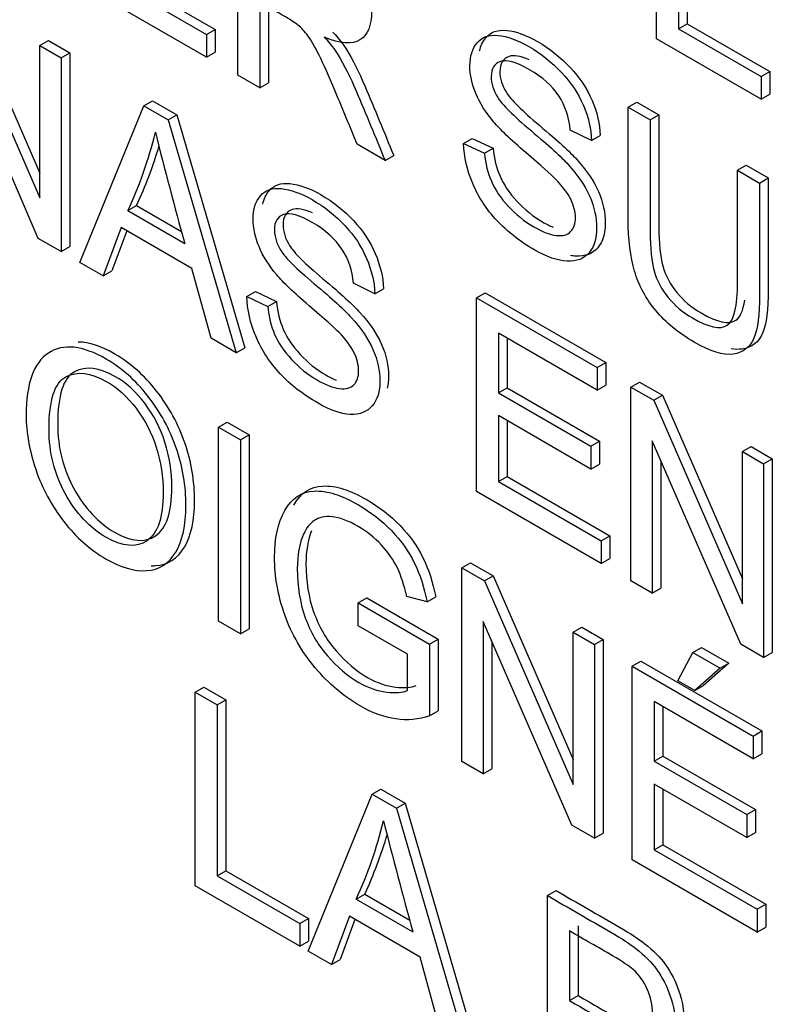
# Model space of a CAD drawing. Header units: inches. Extents: x 1 to 240, y -1 to 159.
# Tile 88 of 103: x 225.29 to 225.597, y 127.102 to 127.503. Entities that reach past the tile are written whole.
import ezdxf

# ---------------------------------------------------------------- set-up
doc = ezdxf.new("R2010")
doc.units = ezdxf.units.IN
doc.header["$MEASUREMENT"] = 0
doc.layers.add('Default', color=7, linetype='Continuous')
doc.layers.add('LAB20180', color=7, linetype='Continuous')

# ---------------------------------------------------------------- blocks, each defined once
blk = doc.blocks.new('SE1')
at = {"layer": 'LAB20180', "color": 7, "linetype": 'Continuous'}
for p, q in [((225.5499747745, 127.4955683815), (225.5499747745, 127.5745892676)), ((225.5625255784, 127.5714255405), (225.5625255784, 127.5016579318)), ((225.5589900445, 127.569384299), (225.5589900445, 127.4996166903)), ((225.3791171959, 127.4807053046), (225.3791171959, 127.5597261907)), ((225.3280602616, 127.5235187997), (225.3699493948, 127.4993340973)), ((225.3245247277, 127.5214775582), (225.3664138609, 127.4972928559)), ((225.2657274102, 127.5157139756), (225.2983895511, 127.4408295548)), ((225.3664138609, 127.4880395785), (225.3155094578, 127.5174292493)), ((225.2621918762, 127.5136727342), (225.2983895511, 127.4306824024)), ((225.3881324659, 127.510515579), (225.3881324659, 127.4755003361)), ((225.3916679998, 127.5076480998), (225.3916679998, 127.4775415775)), ((225.3664138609, 127.4972928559), (225.3699493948, 127.4993340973)), ((225.3699493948, 127.4993340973), (225.3699493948, 127.4900808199)), ((225.5589900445, 127.4996166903), (225.5625255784, 127.5016579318)), ((225.5589900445, 127.4996166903), (225.5926834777, 127.4801637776)), ((225.5625255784, 127.5016579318), (225.5962190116, 127.482205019)), ((225.2977521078, 127.4141737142), (225.2615999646, 127.4971377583)), ((225.2983895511, 127.4927739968), (225.301925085, 127.4948152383)), ((225.301925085, 127.4948152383), (225.3105761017, 127.4898205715)), ((225.3664138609, 127.4972928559), (225.3664138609, 127.4880395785)), ((225.5926834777, 127.4709105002), (225.5499747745, 127.4955683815)), ((225.2983895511, 127.4306824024), (225.2983895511, 127.4927739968)), ((225.2983895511, 127.4927739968), (225.3070405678, 127.48777933)), ((225.3664138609, 127.4880395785), (225.3699493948, 127.4900808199)), ((225.3070405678, 127.48777933), (225.3105761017, 127.4898205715)), ((225.3070405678, 127.48777933), (225.3070405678, 127.4088110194)), ((225.3105761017, 127.4898205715), (225.3105761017, 127.4108522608)), ((225.5926834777, 127.4801637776), (225.5962190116, 127.482205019)), ((225.5962190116, 127.482205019), (225.5962190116, 127.4729517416)), ((225.3881324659, 127.4755003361), (225.3791171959, 127.4807053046)), ((225.5926834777, 127.4801637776), (225.5926834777, 127.4709105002)), ((225.3881324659, 127.4755003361), (225.3916679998, 127.4775415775)), ((225.3408250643, 127.4682738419), (225.3443605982, 127.4703150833)), ((225.3443605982, 127.4703150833), (225.3543320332, 127.4645580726)), ((225.5926834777, 127.4709105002), (225.5962190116, 127.4729517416)), ((225.3147354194, 127.4043683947), (225.3408250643, 127.4682738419)), ((225.3408250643, 127.4682738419), (225.3507964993, 127.4625168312)), ((225.5384780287, 127.467719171), (225.5420135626, 127.4697604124)), ((225.5384780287, 127.467719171), (225.547447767, 127.4625404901)), ((225.5420135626, 127.4697604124), (225.550983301, 127.4645817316)), ((225.3507964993, 127.4625168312), (225.3543320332, 127.4645580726)), ((225.3507964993, 127.4625168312), (225.3785252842, 127.3675392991)), ((225.3543320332, 127.4645580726), (225.3820608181, 127.3695805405)), ((225.547447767, 127.4625404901), (225.550983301, 127.4645817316)), ((225.5234981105, 127.4540758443), (225.5148470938, 127.4583344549)), ((225.4713188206, 127.4528666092), (225.4748543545, 127.4549078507)), ((225.4748543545, 127.4549078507), (225.4833687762, 127.4509384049)), ((225.5234981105, 127.4540758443), (225.5270336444, 127.4561170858)), ((225.4392645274, 127.4459792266), (225.4279271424, 127.4525248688)), ((225.4713188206, 127.4528666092), (225.4798332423, 127.4488971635)), ((225.4798332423, 127.4488971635), (225.4833687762, 127.4509384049)), ((225.4392645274, 127.4459792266), (225.4428000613, 127.448020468)), ((225.5830990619, 127.4419572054), (225.5866345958, 127.4439984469)), ((225.5830990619, 127.4419572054), (225.5921143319, 127.4367522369)), ((225.5866345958, 127.4439984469), (225.5956498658, 127.4387934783)), ((225.5921143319, 127.4367522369), (225.5956498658, 127.4387934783)), ((225.334314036, 127.4255037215), (225.3378495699, 127.427544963)), ((225.3378495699, 127.427544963), (225.3561808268, 127.4169614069)), ((225.334314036, 127.4255037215), (225.3574896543, 127.4121232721)), ((225.331582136, 127.4185637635), (225.3242515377, 127.3988742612)), ((225.3604036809, 127.4019236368), (225.331582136, 127.4185637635)), ((225.3070405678, 127.4088110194), (225.2977521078, 127.4141737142)), ((225.3338666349, 127.4172448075), (225.3277870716, 127.4009155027)), ((225.3070405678, 127.4088110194), (225.3105761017, 127.4108522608)), ((225.3242515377, 127.3988742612), (225.3147354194, 127.4043683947)), ((225.3682351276, 127.3734803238), (225.3604036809, 127.4019236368)), ((225.3242515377, 127.3988742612), (225.3277870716, 127.4009155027)), ((225.4350756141, 127.3916188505), (225.4263790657, 127.3959037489)), ((225.4350756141, 127.3916188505), (225.438611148, 127.393660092)), ((225.3828507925, 127.3904359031), (225.3863863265, 127.3924771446)), ((225.3828507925, 127.3904359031), (225.3913652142, 127.386413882)), ((225.3863863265, 127.3924771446), (225.3949007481, 127.3884551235)), ((225.4765094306, 127.3899364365), (225.4800449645, 127.3919776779)), ((225.4765094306, 127.3109681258), (225.4765094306, 127.3899364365)), ((225.4765094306, 127.3899364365), (225.5258202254, 127.3614668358)), ((225.4800449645, 127.3919776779), (225.5293557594, 127.3635080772)), ((225.3913652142, 127.386413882), (225.3949007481, 127.3884551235)), ((225.5258202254, 127.3522135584), (225.4854791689, 127.3755044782)), ((225.4854791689, 127.3755044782), (225.4854791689, 127.351214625)), ((225.3785252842, 127.3675392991), (225.3682351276, 127.3734803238)), ((225.3785252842, 127.3675392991), (225.3820608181, 127.3695805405)), ((225.4890147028, 127.3734632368), (225.4890147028, 127.3532558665)), ((225.5258202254, 127.3614668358), (225.5293557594, 127.3635080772)), ((225.5293557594, 127.3635080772), (225.5293557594, 127.3542547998)), ((225.5258202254, 127.3614668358), (225.5258202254, 127.3522135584)), ((225.5258202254, 127.3522135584), (225.5293557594, 127.3542547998)), ((225.5396163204, 127.3535016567), (225.5431518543, 127.3555428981)), ((225.5396163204, 127.274533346), (225.5396163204, 127.3535016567)), ((225.5396163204, 127.3535016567), (225.5489047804, 127.3481389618)), ((225.5431518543, 127.3555428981), (225.5524403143, 127.3501802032)), ((225.4854791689, 127.351214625), (225.4890147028, 127.3532558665)), ((225.4854791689, 127.351214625), (225.5232249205, 127.3294221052)), ((225.4890147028, 127.3532558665), (225.5267604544, 127.3314633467)), ((225.5489047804, 127.3481389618), (225.5524403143, 127.3501802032)), ((225.5524403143, 127.3501802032), (225.5850569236, 127.2753297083)), ((225.5489047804, 127.3481389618), (225.5850569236, 127.2651749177)), ((225.5232249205, 127.3201162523), (225.4854791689, 127.3419087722)), ((225.4854791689, 127.3419087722), (225.4854791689, 127.3150427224)), ((225.3713312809, 127.3371533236), (225.3748668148, 127.3391945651)), ((225.3748668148, 127.3391945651), (225.3838365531, 127.3340158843)), ((225.4890147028, 127.3398675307), (225.4890147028, 127.3170839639)), ((225.3713312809, 127.2581324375), (225.3713312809, 127.3371533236)), ((225.3713312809, 127.3371533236), (225.3803010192, 127.3319746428)), ((225.3803010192, 127.3319746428), (225.3838365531, 127.3340158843)), ((225.3838365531, 127.3340158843), (225.3838365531, 127.2549949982)), ((225.3803010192, 127.3319746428), (225.3803010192, 127.2529537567)), ((225.5232249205, 127.3294221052), (225.5267604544, 127.3314633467)), ((225.5232249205, 127.3294221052), (225.5232249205, 127.3201162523)), ((225.5267604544, 127.3314633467), (225.5267604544, 127.3221574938)), ((225.5844650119, 127.2486399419), (225.5483128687, 127.331603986)), ((225.5483128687, 127.331603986), (225.5483128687, 127.2695123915)), ((225.5850569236, 127.3272665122), (225.5885924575, 127.3293077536)), ((225.5850569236, 127.2651749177), (225.5850569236, 127.3272665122)), ((225.5850569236, 127.3272665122), (225.5937534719, 127.3222455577)), ((225.5885924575, 127.3293077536), (225.5972890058, 127.3242867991)), ((225.5232249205, 127.3201162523), (225.5267604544, 127.3221574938)), ((225.5518484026, 127.3234904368), (225.5518484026, 127.2715536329)), ((225.5937534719, 127.3222455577), (225.5972890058, 127.3242867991)), ((225.5937534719, 127.3222455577), (225.5937534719, 127.243277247)), ((225.5972890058, 127.3242867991), (225.5972890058, 127.2453184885)), ((225.4854791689, 127.3150427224), (225.4890147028, 127.3170839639)), ((225.4854791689, 127.3150427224), (225.5274138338, 127.2908317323)), ((225.4890147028, 127.3170839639), (225.5309493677, 127.2928729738)), ((225.5274138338, 127.2815784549), (225.4765094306, 127.3109681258)), ((225.5274138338, 127.2908317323), (225.5309493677, 127.2928729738)), ((225.5274138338, 127.2908317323), (225.5274138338, 127.2815784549)), ((225.5309493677, 127.2928729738), (225.5309493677, 127.2836196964)), ((225.4705903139, 127.2798460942), (225.4741258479, 127.2818873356)), ((225.4741258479, 127.2818873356), (225.4834143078, 127.2765246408)), ((225.5274138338, 127.2815784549), (225.5309493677, 127.2836196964)), ((225.4705903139, 127.2008252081), (225.4705903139, 127.2798460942)), ((225.4705903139, 127.2798460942), (225.4798787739, 127.2744833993)), ((225.4798787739, 127.2744833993), (225.4834143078, 127.2765246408)), ((225.4798787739, 127.2744833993), (225.5160309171, 127.1915193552)), ((225.4834143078, 127.2765246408), (225.5160309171, 127.2016741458)), ((225.5483128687, 127.2695123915), (225.5396163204, 127.274533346)), ((225.5483128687, 127.2695123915), (225.5518484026, 127.2715536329)), ((225.4283369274, 127.2654929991), (225.4318724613, 127.2675342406)), ((225.4283369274, 127.2561871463), (225.4283369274, 127.2654929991)), ((225.4283369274, 127.2654929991), (225.4574316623, 127.2486951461)), ((225.4318724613, 127.2675342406), (225.4609671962, 127.2507363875)), ((225.456384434, 127.2659136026), (225.4480976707, 127.2681217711)), ((225.456384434, 127.2659136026), (225.4599199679, 127.2679548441)), ((225.3803010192, 127.2529537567), (225.3713312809, 127.2581324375)), ((225.5154390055, 127.174931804), (225.4792413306, 127.2579747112)), ((225.4792413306, 127.2579747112), (225.4792413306, 127.1958305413)), ((225.3803010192, 127.2529537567), (225.3838365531, 127.2549949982)), ((225.4484163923, 127.2445942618), (225.4283369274, 127.2561871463)), ((225.5160309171, 127.2536109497), (225.519566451, 127.2556521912)), ((225.5160309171, 127.1915193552), (225.5160309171, 127.2536109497)), ((225.5160309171, 127.2536109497), (225.5247274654, 127.2485899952)), ((225.519566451, 127.2556521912), (225.5282629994, 127.2506312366)), ((225.4574316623, 127.2486951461), (225.4609671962, 127.2507363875)), ((225.4609671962, 127.2507363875), (225.4609671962, 127.221504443)), ((225.4827768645, 127.249863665), (225.4827768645, 127.1978717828)), ((225.5247274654, 127.2485899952), (225.5282629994, 127.2506312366)), ((225.5282629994, 127.2506312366), (225.5282629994, 127.1716103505)), ((225.4574316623, 127.2486951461), (225.4574316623, 127.2194632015)), ((225.5247274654, 127.2485899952), (225.5247274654, 127.1695691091)), ((225.558785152, 127.2337637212), (225.5648863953, 127.2452777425)), ((225.5648863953, 127.2452777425), (225.5684219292, 127.2473189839)), ((225.5648863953, 127.2452777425), (225.5759505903, 127.2388898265)), ((225.5684219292, 127.2473189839), (225.5794861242, 127.240931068)), ((225.5937534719, 127.243277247), (225.5844650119, 127.2486399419)), ((225.5937534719, 127.243277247), (225.5972890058, 127.2453184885)), ((225.4484163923, 127.2298205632), (225.4484163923, 127.2445942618)), ((225.5401171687, 127.2397047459), (225.5436527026, 127.2417459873)), ((225.5436527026, 127.2417459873), (225.5929634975, 127.2132763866)), ((225.5401171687, 127.1606838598), (225.5401171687, 127.2397047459)), ((225.5401171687, 127.2397047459), (225.5894279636, 127.2112351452)), ((225.5759505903, 127.2388898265), (225.5656604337, 127.2297942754)), ((225.5794861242, 127.240931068), (225.5691959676, 127.2318355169)), ((225.5759505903, 127.2388898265), (225.5794861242, 127.240931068)), ((225.5656604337, 127.2297942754), (225.558785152, 127.2337637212)), ((225.3617696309, 127.2291659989), (225.3653051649, 127.2312072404)), ((225.3617696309, 127.1501451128), (225.3617696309, 127.2291659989)), ((225.3617696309, 127.2291659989), (225.3707849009, 127.2239610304)), ((225.3653051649, 127.2312072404), (225.3743204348, 127.2260022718)), ((225.5656604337, 127.2297942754), (225.5691959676, 127.2318355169)), ((225.3707849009, 127.2239610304), (225.3743204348, 127.2260022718)), ((225.3743204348, 127.2260022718), (225.3743204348, 127.1562872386)), ((225.5894279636, 127.2019818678), (225.5491324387, 127.2252464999)), ((225.5491324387, 127.2252464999), (225.5491324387, 127.2009566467)), ((225.3707849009, 127.2239610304), (225.3707849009, 127.1542459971)), ((225.4574316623, 127.2194632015), (225.4609671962, 127.221504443)), ((225.5526679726, 127.2232052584), (225.5526679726, 127.2029978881)), ((225.5894279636, 127.2112351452), (225.5929634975, 127.2132763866)), ((225.5929634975, 127.2132763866), (225.5929634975, 127.2040231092)), ((225.5894279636, 127.2112351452), (225.5894279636, 127.2019818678)), ((225.5491324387, 127.2009566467), (225.5526679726, 127.2029978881)), ((225.5491324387, 127.2009566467), (225.5868781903, 127.1791641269)), ((225.5526679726, 127.2029978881), (225.5904137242, 127.1812053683)), ((225.5894279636, 127.2019818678), (225.5929634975, 127.2040231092)), ((225.4792413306, 127.1958305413), (225.4705903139, 127.2008252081)), ((225.4792413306, 127.1958305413), (225.4827768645, 127.1978717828)), ((225.4339373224, 127.1874999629), (225.4374728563, 127.1895412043)), ((225.4374728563, 127.1895412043), (225.4474442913, 127.1837841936)), ((225.5868781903, 127.169858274), (225.5491324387, 127.1916507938)), ((225.5491324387, 127.1916507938), (225.5491324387, 127.1647847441)), ((225.5526679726, 127.1896095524), (225.5526679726, 127.1668259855)), ((225.4078476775, 127.1235419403), (225.4339373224, 127.1874999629)), ((225.4339373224, 127.1874999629), (225.4439087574, 127.1817429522)), ((225.4439087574, 127.1817429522), (225.4474442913, 127.1837841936)), ((225.4439087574, 127.1817429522), (225.4716375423, 127.0867128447)), ((225.4474442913, 127.1837841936), (225.4751730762, 127.0887540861)), ((225.5868781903, 127.1791641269), (225.5904137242, 127.1812053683)), ((225.5904137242, 127.1812053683), (225.5904137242, 127.1718995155)), ((225.5868781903, 127.1791641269), (225.5868781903, 127.169858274)), ((225.5247274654, 127.1695691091), (225.5154390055, 127.174931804)), ((225.5247274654, 127.1695691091), (225.5282629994, 127.1716103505)), ((225.5868781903, 127.169858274), (225.5904137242, 127.1718995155)), ((225.5491324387, 127.1647847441), (225.5526679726, 127.1668259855)), ((225.5491324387, 127.1647847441), (225.5910671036, 127.140573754)), ((225.5526679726, 127.1668259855), (225.5946026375, 127.1426149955)), ((225.5910671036, 127.1312679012), (225.5401171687, 127.1606838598)), ((225.3707849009, 127.1542459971), (225.3743204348, 127.1562872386)), ((225.3707849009, 127.1542459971), (225.4044783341, 127.1347930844)), ((225.3743204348, 127.1562872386), (225.4080138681, 127.1368343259)), ((225.4044783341, 127.1254872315), (225.3617696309, 127.1501451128)), ((225.4274262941, 127.1447298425), (225.430961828, 127.146771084)), ((225.4274262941, 127.1447298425), (225.4506019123, 127.1313493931)), ((225.430961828, 127.146771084), (225.4492930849, 127.1361875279)), ((225.5055131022, 127.1461756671), (225.5090486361, 127.1482169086)), ((225.5055131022, 127.067154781), (225.5055131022, 127.1461756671)), ((225.5910671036, 127.140573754), (225.5946026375, 127.1426149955)), ((225.5946026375, 127.1426149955), (225.5946026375, 127.1333091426)), ((225.4044783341, 127.1347930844), (225.4080138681, 127.1368343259)), ((225.4080138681, 127.1368343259), (225.4080138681, 127.127528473)), ((225.4246943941, 127.137737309), (225.4173637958, 127.1180478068)), ((225.453515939, 127.1210971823), (225.4246943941, 127.137737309)), ((225.5910671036, 127.140573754), (225.5910671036, 127.1312679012)), ((225.4044783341, 127.1347930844), (225.4044783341, 127.1254872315)), ((225.4269788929, 127.136418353), (225.4208993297, 127.1200890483)), ((225.5180639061, 127.1337586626), (225.5180639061, 127.1053679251)), ((225.5910671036, 127.1312679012), (225.5946026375, 127.1333091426)), ((225.5145283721, 127.1317174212), (225.5145283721, 127.1033266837)), ((225.4044783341, 127.1254872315), (225.4080138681, 127.127528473)), ((225.4173637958, 127.1180478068), (225.4078476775, 127.1235419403)), ((225.4613473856, 127.0926538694), (225.453515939, 127.1210971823)), ((225.4173637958, 127.1180478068), (225.4208993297, 127.1200890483)), ((225.5145283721, 127.1033266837), (225.5180639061, 127.1053679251))]:
    blk.add_line(p, q, dxfattribs=at)
for centre, radius, start, end in [((225.1773486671, 127.4985170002), 0.1731157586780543, 335.0542550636, 346.2660775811), ((227.0380785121, 127.8806697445), 1.744681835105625, 194.0398056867, 195.5784163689), ((225.180884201, 127.5005582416), 0.1731157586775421, 335.0542550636, 343.7272795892), ((225.2737679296, 127.216582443), 0.1696280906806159, 334.9386130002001, 346.3817196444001), ((227.1311907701, 127.5998958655), 1.744681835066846, 194.0398056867, 195.5784163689), ((225.2773034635, 127.2186236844), 0.1696280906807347, 334.9386130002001, 343.7860040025)]:
    blk.add_arc(centre, radius, start, end, dxfattribs=at)
for points, knots in [([(225.3791171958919, 127.5597261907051), (225.3892100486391, 127.5538990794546), (225.3993029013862, 127.5480719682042), (225.4093957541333, 127.5422448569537), (225.4154969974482, 127.5387223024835), (225.4200956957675, 127.535331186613), (225.4264701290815, 127.5288118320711), (225.4289743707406, 127.5248423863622), (225.4327990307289, 127.5154839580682), (225.4337551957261, 127.5109361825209), (225.4337551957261, 127.5009994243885), (225.4321615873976, 127.4971877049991), (225.4258782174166, 127.4931393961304), (225.4210518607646, 127.4934548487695), (225.414449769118, 127.4962676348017)], [0, 0, 0, 0, 0.3184063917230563, 0.3184063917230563, 0.3184063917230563, 0.439907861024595, 0.439907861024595, 0.5614093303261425, 0.5614093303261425, 0.6829107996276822, 0.6829107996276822, 0.8414553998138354, 0.8414553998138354, 1, 1, 1, 1]), ([(225.4279271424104, 127.4525248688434), (225.4249220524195, 127.45974522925), (225.4219169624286, 127.4669655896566), (225.4189118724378, 127.4741859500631), (225.4163057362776, 127.4804477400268), (225.4140855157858, 127.4853319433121), (225.4123553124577, 127.4888544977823), (225.4106648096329, 127.4922962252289), (225.4091225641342, 127.4949795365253), (225.4077566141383, 127.4967671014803), (225.4064437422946, 127.4984852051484), (225.4050702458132, 127.5000004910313), (225.4036587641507, 127.501183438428), (225.4026134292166, 127.5020595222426), (225.400926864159, 127.5031287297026), (225.3986047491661, 127.5044694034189), (225.3951139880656, 127.5064847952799), (225.3916232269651, 127.508500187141), (225.3881324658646, 127.510515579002)], [0, 0, 0, 0, 0.3072720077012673, 0.3072720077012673, 0.3072720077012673, 0.5165651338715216, 0.5165651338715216, 0.5165651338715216, 0.6349848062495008, 0.6349848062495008, 0.6349848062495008, 0.7167597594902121, 0.7167597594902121, 0.7167597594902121, 0.8091769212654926, 0.8091769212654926, 0.8091769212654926, 1, 1, 1, 1]), ([(225.4179853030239, 127.498308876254), (225.4203984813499, 127.4956012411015), (225.4222197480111, 127.4931827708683), (225.4234491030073, 127.4912111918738), (225.4261225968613, 127.4869235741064), (225.4285941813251, 127.4819316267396), (225.4309618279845, 127.4763586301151), (225.4349703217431, 127.4669233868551), (225.4388539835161, 127.457466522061), (225.4428000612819, 127.4480204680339)], [0, 0, 0, 0, 0.1601115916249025, 0.1601115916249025, 0.1601115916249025, 0.4533967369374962, 0.4533967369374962, 0.4533967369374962, 1, 1, 1, 1]), ([(225.4778106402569, 127.4905981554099), (225.4782731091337, 127.4927175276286), (225.4791279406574, 127.4945188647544), (225.4823215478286, 127.4983351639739), (225.4851445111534, 127.4993340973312), (225.4889236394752, 127.4989923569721), (225.4926478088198, 127.498655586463), (225.4968461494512, 127.4970996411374), (225.5064988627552, 127.4915266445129), (225.510960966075, 127.4880040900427), (225.5147856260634, 127.4839032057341), (225.5186487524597, 127.4797610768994), (225.5216153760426, 127.475333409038), (225.5237098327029, 127.4704438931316), (225.5257696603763, 127.4656352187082), (225.5268970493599, 127.4608225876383), (225.5270336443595, 127.4561170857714)], [0.633209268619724, 0.633209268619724, 0.633209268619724, 0.633209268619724, 0.6694229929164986, 0.6694229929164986, 0.7267984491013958, 0.7267984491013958, 0.7267984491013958, 0.7964148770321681, 0.7964148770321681, 0.8729240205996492, 0.8729240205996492, 0.8729240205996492, 0.9371276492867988, 0.9371276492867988, 0.9371276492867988, 1, 1, 1, 1]), ([(225.414449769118, 127.4962676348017), (225.416862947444, 127.4935599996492), (225.4186842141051, 127.491141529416), (225.4199135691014, 127.4891699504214), (225.4225870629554, 127.4848823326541), (225.4250586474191, 127.4798903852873), (225.4274262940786, 127.4743173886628), (225.4314347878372, 127.4648821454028), (225.4353184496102, 127.4554252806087), (225.439264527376, 127.4459792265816)], [0, 0, 0, 0, 0.1601115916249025, 0.1601115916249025, 0.1601115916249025, 0.4533967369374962, 0.4533967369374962, 0.4533967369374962, 1, 1, 1, 1]), ([(225.4798332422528, 127.4488971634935), (225.4802430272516, 127.4446648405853), (225.4811536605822, 127.440826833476), (225.4826562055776, 127.4374357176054), (225.4841653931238, 127.4340296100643), (225.4863898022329, 127.4306534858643), (225.4894859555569, 127.4272886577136), (225.4926202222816, 127.4238824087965), (225.49613357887, 127.4210847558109), (225.5034186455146, 127.4168787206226), (225.506469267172, 127.4156957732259), (225.5117509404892, 127.4150648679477), (225.51370880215, 127.4155643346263), (225.5149836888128, 127.4169312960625), (225.5162521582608, 127.4182913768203), (225.5169415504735, 127.4201121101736), (225.5169415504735, 127.42500162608), (225.5163041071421, 127.427525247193), (225.5137543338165, 127.4326776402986), (225.5117054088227, 127.4353852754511), (225.5088369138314, 127.438303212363), (225.5070041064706, 127.4401676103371), (225.5029633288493, 127.4437973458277), (225.4966799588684, 127.4491600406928), (225.4904396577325, 127.454485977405), (225.4860710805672, 127.4587024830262), (225.4835668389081, 127.461672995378), (225.4802878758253, 127.4655624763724), (225.4778753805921, 127.4693752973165), (225.4746881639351, 127.477103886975), (225.4738685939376, 127.4808367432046), (225.4738685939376, 127.4884601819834), (225.4748702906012, 127.4916147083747), (225.4787860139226, 127.4962939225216), (225.4816089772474, 127.4972928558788), (225.4853881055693, 127.4969511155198), (225.4891122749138, 127.4966143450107), (225.4933106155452, 127.4950583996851), (225.5029633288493, 127.4894854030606), (225.507425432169, 127.4859628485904), (225.5112500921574, 127.4818619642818), (225.5151132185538, 127.4777198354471), (225.5180798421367, 127.4732921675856), (225.520174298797, 127.4684026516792), (225.5222341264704, 127.4635939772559), (225.523361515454, 127.458781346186), (225.5234981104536, 127.4540758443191)], [0, 0, 0, 0, 0.0499844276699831, 0.0499844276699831, 0.0499844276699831, 0.0985706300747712, 0.0985706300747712, 0.0985706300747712, 0.1533805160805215, 0.1533805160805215, 0.2017421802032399, 0.2017421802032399, 0.2501038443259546, 0.2501038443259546, 0.2501038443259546, 0.2869513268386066, 0.2869513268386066, 0.3230148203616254, 0.3230148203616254, 0.3590783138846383, 0.3590783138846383, 0.3590783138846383, 0.4286613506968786, 0.4286613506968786, 0.4286613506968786, 0.5049466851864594, 0.5049466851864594, 0.5049466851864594, 0.5584971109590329, 0.5584971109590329, 0.612047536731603, 0.612047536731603, 0.6694229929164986, 0.6694229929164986, 0.7267984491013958, 0.7267984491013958, 0.7267984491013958, 0.7964148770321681, 0.7964148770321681, 0.8729240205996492, 0.8729240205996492, 0.8729240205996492, 0.9371276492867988, 0.9371276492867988, 0.9371276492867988, 1, 1, 1, 1]), ([(225.5148470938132, 127.4583344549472), (225.5143917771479, 127.4635394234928), (225.5127981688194, 127.4681923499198), (225.5101118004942, 127.4723195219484), (225.5074478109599, 127.476412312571), (225.5034641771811, 127.4799429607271), (225.4927642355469, 127.4861205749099), (225.4888029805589, 127.4872509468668), (225.4862987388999, 127.4863308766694), (225.4838168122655, 127.4854190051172), (225.4825651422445, 127.4833866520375), (225.4825651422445, 127.4772879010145), (225.4834302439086, 127.4744751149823), (225.4852059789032, 127.4716097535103), (225.4869564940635, 127.4687850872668), (225.4914893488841, 127.4643017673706), (225.4988199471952, 127.4581241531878), (225.5061406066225, 127.4519549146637), (225.5112045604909, 127.4473987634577), (225.5139364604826, 127.4443493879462), (225.5178872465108, 127.4399394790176), (225.5208572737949, 127.4355692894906), (225.5227696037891, 127.4312581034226), (225.5247032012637, 127.4268989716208), (225.5255925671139, 127.4226357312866), (225.5255925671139, 127.41422366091), (225.5245908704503, 127.4108062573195), (225.5204019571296, 127.4058641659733), (225.5174423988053, 127.4046812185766), (225.5135266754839, 127.404891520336), (225.5096315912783, 127.4051007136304), (225.5052399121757, 127.4065739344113), (225.4942212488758, 127.4129355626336), (225.4890761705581, 127.4169575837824), (225.4848872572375, 127.42142649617), (225.4806819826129, 127.4259128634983), (225.4774200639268, 127.4309426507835), (225.4750524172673, 127.436515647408), (225.4727055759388, 127.4420396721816), (225.4714554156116, 127.4474776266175), (225.471318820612, 127.4528666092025)], [0, 0, 0, 0, 0.0612687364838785, 0.0612687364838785, 0.0612687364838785, 0.128991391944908, 0.128991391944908, 0.1996585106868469, 0.1996585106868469, 0.1996585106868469, 0.2446011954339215, 0.2446011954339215, 0.2837448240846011, 0.2837448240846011, 0.2837448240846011, 0.363957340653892, 0.363957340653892, 0.363957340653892, 0.4507739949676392, 0.4507739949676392, 0.4507739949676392, 0.5133330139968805, 0.5133330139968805, 0.5133330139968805, 0.5739322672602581, 0.5739322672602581, 0.6345315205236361, 0.6345315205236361, 0.695130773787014, 0.695130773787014, 0.695130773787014, 0.7666292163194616, 0.7666292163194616, 0.8568375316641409, 0.8568375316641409, 0.8568375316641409, 0.928294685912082, 0.928294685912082, 0.928294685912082, 1, 1, 1, 1]), ([(225.4980861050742, 127.4869295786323), (225.4944810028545, 127.4885865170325), (225.4917370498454, 127.489071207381), (225.4898342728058, 127.4883721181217), (225.4873523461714, 127.4874602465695), (225.4861006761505, 127.4854278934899), (225.4861006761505, 127.4793291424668), (225.4869657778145, 127.4765163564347), (225.4887415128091, 127.4736509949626), (225.4904920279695, 127.4708263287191), (225.49502488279, 127.466343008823), (225.5023554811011, 127.4601653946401), (225.5096761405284, 127.453996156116), (225.5147400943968, 127.44944000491), (225.5174719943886, 127.4463906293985), (225.5214227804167, 127.4419807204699), (225.5243928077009, 127.4376105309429), (225.5263051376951, 127.4332993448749), (225.5282387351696, 127.4289402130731), (225.5291281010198, 127.4246769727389), (225.5291281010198, 127.4162649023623), (225.5281264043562, 127.4128474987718), (225.5239374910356, 127.4079054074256), (225.5209779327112, 127.4067224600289), (225.5170622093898, 127.4069327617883), (225.5163787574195, 127.4069694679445), (225.5156800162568, 127.4070450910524), (225.5149660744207, 127.4071600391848)], [0.1459641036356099, 0.1459641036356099, 0.1459641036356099, 0.1459641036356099, 0.1996585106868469, 0.1996585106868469, 0.1996585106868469, 0.2446011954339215, 0.2446011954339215, 0.2837448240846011, 0.2837448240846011, 0.2837448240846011, 0.363957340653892, 0.363957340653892, 0.363957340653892, 0.4507739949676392, 0.4507739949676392, 0.4507739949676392, 0.5133330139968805, 0.5133330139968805, 0.5133330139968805, 0.5739322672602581, 0.5739322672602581, 0.6345315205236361, 0.6345315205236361, 0.695130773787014, 0.695130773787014, 0.695130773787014, 0.7076762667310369, 0.7076762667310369, 0.7076762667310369, 0.7076762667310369]), ([(225.5921143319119, 127.4367522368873), (225.5921143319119, 127.421540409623), (225.5921143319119, 127.4063285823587), (225.5921143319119, 127.3911167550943), (225.5921143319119, 127.3831252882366), (225.5913402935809, 127.3772631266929), (225.589792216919, 127.3735302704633), (225.5882288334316, 127.3697605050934), (225.5854211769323, 127.3675892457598), (225.5813688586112, 127.3669846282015), (225.5773370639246, 127.3663830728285), (225.5720348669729, 127.3680098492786), (225.5590583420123, 127.3755018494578), (225.5538222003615, 127.3797867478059), (225.5497698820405, 127.3847025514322), (225.5457368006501, 127.3895950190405), (225.5428035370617, 127.3949284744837), (225.5393431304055, 127.4066002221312), (225.5384780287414, 127.4136716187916), (225.5384780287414, 127.4220836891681), (225.5384780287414, 127.4372955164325), (225.5384780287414, 127.4525073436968), (225.5384780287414, 127.4677191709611)], [0, 0, 0, 0, 0.2293380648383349, 0.2293380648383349, 0.2293380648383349, 0.3259156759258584, 0.3259156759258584, 0.3259156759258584, 0.4026138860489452, 0.4026138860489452, 0.4026138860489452, 0.4993718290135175, 0.4993718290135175, 0.5927932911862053, 0.5927932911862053, 0.5927932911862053, 0.6817382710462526, 0.6817382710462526, 0.7706832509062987, 0.7706832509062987, 0.7706832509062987, 1, 1, 1, 1]), ([(225.5474477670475, 127.4625404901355), (225.5474477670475, 127.4473461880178), (225.5474477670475, 127.4321518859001), (225.5474477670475, 127.4169575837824), (225.5474477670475, 127.4100702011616), (225.5479941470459, 127.4047075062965), (225.5490869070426, 127.4008694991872), (225.55020128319, 127.3969555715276), (225.5520919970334, 127.3933512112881), (225.5547783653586, 127.3900652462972), (225.5574841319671, 127.3867555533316), (225.5607885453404, 127.3839664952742), (225.5713063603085, 127.3778940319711), (225.5760416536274, 127.3768950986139), (225.5816875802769, 127.3805753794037), (225.5830990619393, 127.3864901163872), (225.5830990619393, 127.3963742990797), (225.5830990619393, 127.4115686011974), (225.5830990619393, 127.4267629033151), (225.5830990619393, 127.4419572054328)], [0, 0, 0, 0, 0.2724306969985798, 0.2724306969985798, 0.2724306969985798, 0.3640899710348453, 0.3640899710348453, 0.3640899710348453, 0.4250158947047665, 0.4250158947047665, 0.4250158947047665, 0.4932347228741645, 0.4932347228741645, 0.6104105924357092, 0.6104105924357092, 0.7275864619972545, 0.7275864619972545, 0.7275864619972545, 1, 1, 1, 1]), ([(225.5509833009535, 127.4645817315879), (225.5509833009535, 127.4493874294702), (225.5509833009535, 127.4341931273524), (225.5509833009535, 127.4189988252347), (225.5509833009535, 127.4121114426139), (225.5515296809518, 127.4067487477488), (225.5526224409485, 127.4029107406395), (225.5537368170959, 127.3989968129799), (225.5556275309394, 127.3953924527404), (225.5583138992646, 127.3921064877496), (225.5610196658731, 127.3887967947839), (225.5643240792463, 127.3860077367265), (225.5748418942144, 127.3799352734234), (225.5795771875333, 127.3789363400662), (225.5841703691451, 127.3819303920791), (225.585385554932, 127.3846865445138), (225.5860457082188, 127.3890190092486)], [0, 0, 0, 0, 0.2724306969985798, 0.2724306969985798, 0.2724306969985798, 0.3640899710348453, 0.3640899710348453, 0.3640899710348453, 0.4250158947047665, 0.4250158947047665, 0.4250158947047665, 0.4932347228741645, 0.4932347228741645, 0.6104105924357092, 0.6104105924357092, 0.6838890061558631, 0.6838890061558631, 0.6838890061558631, 0.6838890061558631]), ([(225.4833687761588, 127.4509384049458), (225.4837785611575, 127.4467060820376), (225.4846891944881, 127.4428680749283), (225.4861917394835, 127.4394769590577), (225.4877009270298, 127.4360708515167), (225.4899253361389, 127.4326947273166), (225.4930214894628, 127.429329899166), (225.4961557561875, 127.4259236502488), (225.4996691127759, 127.4231259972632), (225.5050496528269, 127.4200195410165), (225.5064887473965, 127.4193018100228), (225.5078526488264, 127.4187451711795)], [0, 0, 0, 0, 0.0499844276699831, 0.0499844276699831, 0.0499844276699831, 0.0985706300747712, 0.0985706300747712, 0.0985706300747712, 0.1533805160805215, 0.1533805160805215, 0.1747701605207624, 0.1747701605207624, 0.1747701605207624, 0.1747701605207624]), ([(225.5956498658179, 127.4387934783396), (225.5956498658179, 127.4235816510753), (225.5956498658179, 127.408369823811), (225.5956498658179, 127.3931579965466), (225.5956498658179, 127.3851665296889), (225.5948758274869, 127.3793043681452), (225.5933277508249, 127.3755715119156), (225.5917643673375, 127.3718017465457), (225.5889567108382, 127.3696304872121), (225.5849043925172, 127.3690258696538), (225.5835852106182, 127.3688290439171), (225.5821300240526, 127.3688707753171), (225.5805377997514, 127.3691495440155)], [0, 0, 0, 0, 0.2293380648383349, 0.2293380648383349, 0.2293380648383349, 0.3259156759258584, 0.3259156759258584, 0.3259156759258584, 0.4026138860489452, 0.4026138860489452, 0.4026138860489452, 0.4342725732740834, 0.4342725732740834, 0.4342725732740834, 0.4342725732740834]), ([(225.3913652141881, 127.3864138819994), (225.3917749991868, 127.3821815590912), (225.3927311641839, 127.3783698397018), (225.3941881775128, 127.3750050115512), (225.3956662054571, 127.3715916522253), (225.3979673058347, 127.3681964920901), (225.4041596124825, 127.3614668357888), (225.4076655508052, 127.3586540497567), (225.4149961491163, 127.3544217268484), (225.4180012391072, 127.3532650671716), (225.4232829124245, 127.3526341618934), (225.4252863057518, 127.3531073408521), (225.4265611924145, 127.3544743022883), (225.4278146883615, 127.3558183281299), (225.4284735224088, 127.3576814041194), (225.4284735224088, 127.3625709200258), (225.4278360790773, 127.3650945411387), (225.4252863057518, 127.3702469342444), (225.423237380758, 127.3729545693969), (225.4203688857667, 127.3758725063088), (225.4185360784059, 127.3777369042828), (225.4144953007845, 127.3813666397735), (225.4082574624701, 127.3867030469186), (225.4019765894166, 127.3920762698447), (225.3976030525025, 127.396271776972), (225.3950988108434, 127.3992422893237), (225.3918198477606, 127.4031317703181), (225.3894073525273, 127.4069445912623), (225.3862201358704, 127.4146731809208), (225.3854460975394, 127.4183797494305), (225.3854460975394, 127.4260031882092), (225.3864022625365, 127.4291840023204), (225.3903179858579, 127.4338632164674), (225.3931409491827, 127.4348621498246), (225.3969200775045, 127.4344678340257), (225.4006761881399, 127.4340759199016), (225.4048425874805, 127.4326276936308), (225.4144953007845, 127.4270546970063), (225.4189574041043, 127.4235321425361), (225.4228275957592, 127.4194049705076), (225.4266591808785, 127.4153189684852), (225.4296573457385, 127.4108351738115), (225.4317062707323, 127.405971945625), (225.4337685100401, 127.4010771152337), (225.4348934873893, 127.3963506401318), (225.4350756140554, 127.3916188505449)], [0, 0, 0, 0, 0.0497342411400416, 0.0497342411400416, 0.0497342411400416, 0.1026247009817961, 0.1026247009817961, 0.1555151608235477, 0.1555151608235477, 0.2028054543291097, 0.2028054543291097, 0.2500957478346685, 0.2500957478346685, 0.2500957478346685, 0.2858854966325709, 0.2858854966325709, 0.32245328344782, 0.32245328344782, 0.3590210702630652, 0.3590210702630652, 0.3590210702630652, 0.4283825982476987, 0.4283825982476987, 0.4283825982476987, 0.5049278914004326, 0.5049278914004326, 0.5049278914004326, 0.5584309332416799, 0.5584309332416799, 0.6119339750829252, 0.6119339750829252, 0.6692586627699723, 0.6692586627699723, 0.7265833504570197, 0.7265833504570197, 0.7265833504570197, 0.7963481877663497, 0.7963481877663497, 0.8730204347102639, 0.8730204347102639, 0.8730204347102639, 0.9370833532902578, 0.9370833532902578, 0.9370833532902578, 1, 1, 1, 1]), ([(225.3893670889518, 127.4281157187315), (225.3898144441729, 127.4302573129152), (225.3906534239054, 127.4320804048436), (225.3938535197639, 127.4359044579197), (225.3966764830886, 127.4369033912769), (225.4004556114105, 127.436509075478), (225.4042117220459, 127.4361171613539), (225.4083781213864, 127.4346689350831), (225.4180308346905, 127.4290959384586), (225.4224929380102, 127.4255733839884), (225.4263631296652, 127.4214462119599), (225.4301947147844, 127.4173602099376), (225.4331928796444, 127.4128764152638), (225.4352418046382, 127.4080131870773), (225.437304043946, 127.403118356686), (225.4384290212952, 127.3983918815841), (225.4386111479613, 127.3936600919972)], [0.6328869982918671, 0.6328869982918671, 0.6328869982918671, 0.6328869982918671, 0.6692586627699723, 0.6692586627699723, 0.7265833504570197, 0.7265833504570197, 0.7265833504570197, 0.7963481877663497, 0.7963481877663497, 0.8730204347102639, 0.8730204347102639, 0.8730204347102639, 0.9370833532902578, 0.9370833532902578, 0.9370833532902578, 1, 1, 1, 1]), ([(225.4095811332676, 127.4245291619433), (225.4060108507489, 127.426157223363), (225.4032590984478, 127.4265971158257), (225.401366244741, 127.4259414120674), (225.3988897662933, 127.4250835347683), (225.3976326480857, 127.4229971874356), (225.3976326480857, 127.4168984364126), (225.3985432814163, 127.4140593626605), (225.4002734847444, 127.4112202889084), (225.4020283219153, 127.4083407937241), (225.4065568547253, 127.4038597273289), (225.4138874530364, 127.3977346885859), (225.4212277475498, 127.3916015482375), (225.4262720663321, 127.3869567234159), (225.4290039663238, 127.3839599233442), (225.4330175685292, 127.3795571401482), (225.4359247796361, 127.3751798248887), (225.4378371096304, 127.3708686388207), (225.4397707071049, 127.3665095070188), (225.4407056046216, 127.3622199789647), (225.4407056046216, 127.356183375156), (225.4405121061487, 127.3545228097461), (225.4401251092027, 127.353028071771)], [0.1471887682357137, 0.1471887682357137, 0.1471887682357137, 0.1471887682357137, 0.1994169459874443, 0.1994169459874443, 0.1994169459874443, 0.2443434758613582, 0.2443434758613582, 0.2834730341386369, 0.2834730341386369, 0.2834730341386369, 0.3637268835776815, 0.3637268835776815, 0.3637268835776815, 0.4505303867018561, 0.4505303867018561, 0.4505303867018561, 0.5131299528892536, 0.5131299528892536, 0.5131299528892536, 0.5711401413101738, 0.5711401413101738, 0.5963875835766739, 0.5963875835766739, 0.5963875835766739, 0.5963875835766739]), ([(225.4263790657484, 127.395903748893), (225.4259237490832, 127.4011087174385), (225.4243301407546, 127.4057616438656), (225.4216437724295, 127.4098362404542), (225.4189848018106, 127.413869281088), (225.4149961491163, 127.417459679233), (225.4097600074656, 127.4205353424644), (225.4043425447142, 127.4237175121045), (225.4003349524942, 127.4247676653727), (225.3978307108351, 127.4239001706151), (225.3953542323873, 127.423042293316), (225.3940971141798, 127.4209559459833), (225.3940971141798, 127.4148571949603), (225.3950077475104, 127.4120181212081), (225.3967379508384, 127.409179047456), (225.3984927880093, 127.4062995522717), (225.4030213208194, 127.4018184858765), (225.4103519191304, 127.3956934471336), (225.4176922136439, 127.3895603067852), (225.4227365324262, 127.3849154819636), (225.4254684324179, 127.3819186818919), (225.4294820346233, 127.3775158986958), (225.4323892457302, 127.3731385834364), (225.4343015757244, 127.3688273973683), (225.4362351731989, 127.3644682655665), (225.4371700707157, 127.3601787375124), (225.4371700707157, 127.351714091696), (225.4361228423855, 127.3483755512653), (225.4340283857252, 127.3459045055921), (225.4319267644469, 127.3434250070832), (225.4289743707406, 127.3422505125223), (225.4250586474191, 127.3424082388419), (225.4211977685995, 127.3425637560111), (225.4168174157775, 127.3441169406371), (225.4057532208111, 127.3505048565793), (225.4006081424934, 127.3544743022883), (225.3964192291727, 127.3589957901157), (225.3922469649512, 127.3634993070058), (225.3889975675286, 127.3684856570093), (225.3865843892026, 127.3740849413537), (225.3842060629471, 127.3796033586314), (225.3829873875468, 127.3850469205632), (225.3828507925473, 127.3904359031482)], [0, 0, 0, 0, 0.0610679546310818, 0.0610679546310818, 0.0610679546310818, 0.1303191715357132, 0.1303191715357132, 0.1303191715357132, 0.1994169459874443, 0.1994169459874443, 0.1994169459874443, 0.2443434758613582, 0.2443434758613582, 0.2834730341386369, 0.2834730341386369, 0.2834730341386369, 0.3637268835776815, 0.3637268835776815, 0.3637268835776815, 0.4505303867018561, 0.4505303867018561, 0.4505303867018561, 0.5131299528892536, 0.5131299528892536, 0.5131299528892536, 0.5711401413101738, 0.5711401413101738, 0.6298754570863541, 0.6298754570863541, 0.6298754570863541, 0.6951935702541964, 0.6951935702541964, 0.6951935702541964, 0.7663915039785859, 0.7663915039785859, 0.8568860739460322, 0.8568860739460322, 0.8568860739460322, 0.9282740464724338, 0.9282740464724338, 0.9282740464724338, 1, 1, 1, 1]), ([(225.394900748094, 127.3884551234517), (225.3953105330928, 127.3842228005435), (225.3962666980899, 127.3804110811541), (225.3977237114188, 127.3770462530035), (225.399201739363, 127.3736328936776), (225.4015028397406, 127.3702377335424), (225.4076951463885, 127.3635080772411), (225.4112010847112, 127.360695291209), (225.4165994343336, 127.3575785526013), (225.4180387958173, 127.3568603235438), (225.41939720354, 127.3563061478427)], [0, 0, 0, 0, 0.0497342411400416, 0.0497342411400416, 0.0497342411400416, 0.1026247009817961, 0.1026247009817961, 0.1555151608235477, 0.1555151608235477, 0.1763991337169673, 0.1763991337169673, 0.1763991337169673, 0.1763991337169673]), ([(225.292789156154, 127.3419639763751), (225.292789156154, 127.3550026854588), (225.2958397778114, 127.3634936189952), (225.3018954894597, 127.3674104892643), (225.3079726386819, 127.3713412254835), (225.3158281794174, 127.3705124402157), (225.3317187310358, 127.3613380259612), (225.3374101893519, 127.3563170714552), (225.3424642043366, 127.3498765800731), (225.3474980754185, 127.3434617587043), (225.3513884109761, 127.3364172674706), (225.3540292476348, 127.3286886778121), (225.3566881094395, 127.3209073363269), (225.3579905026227, 127.3131000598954), (225.3579905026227, 127.2972222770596), (225.3565790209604, 127.2908869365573), (225.3510241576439, 127.2814759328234), (225.3470629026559, 127.2789785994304), (225.3419633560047, 127.2786631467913), (225.3368289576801, 127.278345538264), (225.3313089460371, 127.2799775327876), (225.3189698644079, 127.2871015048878), (225.3132328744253, 127.2921487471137), (225.3081788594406, 127.2986943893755), (225.3031452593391, 127.305213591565), (225.2993001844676, 127.3122851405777), (225.2941095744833, 127.3276897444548), (225.292789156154, 127.3350240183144), (225.292789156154, 127.3419639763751)], [0, 0, 0, 0, 0.133288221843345, 0.133288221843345, 0.133288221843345, 0.2565216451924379, 0.2565216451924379, 0.337119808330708, 0.337119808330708, 0.337119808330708, 0.417249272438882, 0.417249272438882, 0.417249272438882, 0.5022216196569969, 0.5022216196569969, 0.588326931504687, 0.588326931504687, 0.6744322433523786, 0.6744322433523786, 0.6744322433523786, 0.7528801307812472, 0.7528801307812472, 0.8379659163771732, 0.8379659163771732, 0.8379659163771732, 0.9189829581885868, 0.9189829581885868, 1, 1, 1, 1]), ([(225.3437976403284, 127.2806699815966), (225.3443693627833, 127.2806581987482), (225.3449364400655, 127.2806695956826), (225.3454988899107, 127.2807043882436), (225.3505984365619, 127.2810198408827), (225.3545596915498, 127.2835171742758), (225.3601145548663, 127.2929281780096), (225.3615260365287, 127.2992635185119), (225.3615260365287, 127.3151413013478), (225.3602236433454, 127.3229485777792), (225.3575647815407, 127.3307299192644), (225.354923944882, 127.3384585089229), (225.3510336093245, 127.3455030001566), (225.3459997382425, 127.3519178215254), (225.3409457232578, 127.3583583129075), (225.3352542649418, 127.3633792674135), (225.323418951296, 127.3702123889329), (225.3184519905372, 127.3718421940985), (225.3140751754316, 127.3718883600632)], [0.3169741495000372, 0.3169741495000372, 0.3169741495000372, 0.3169741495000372, 0.3255677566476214, 0.3255677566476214, 0.3255677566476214, 0.411673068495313, 0.411673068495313, 0.4977783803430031, 0.4977783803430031, 0.5827507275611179, 0.5827507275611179, 0.5827507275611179, 0.6628801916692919, 0.6628801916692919, 0.6628801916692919, 0.7434783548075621, 0.7434783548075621, 0.8146943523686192, 0.8146943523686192, 0.8146943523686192, 0.8146943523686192]), ([(225.3056586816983, 127.338405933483), (225.3056586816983, 127.3502354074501), (225.3079580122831, 127.3573451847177), (225.3125339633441, 127.3597778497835), (225.3171326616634, 127.3622226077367), (225.3226419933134, 127.3615654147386), (225.3335240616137, 127.355282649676), (225.3375971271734, 127.3516537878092), (225.3411733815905, 127.3469231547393), (225.3447703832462, 127.3421650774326), (225.3475478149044, 127.3368812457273), (225.3512814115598, 127.3251569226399), (225.3522375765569, 127.3190318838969), (225.3522375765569, 127.302470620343), (225.350006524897, 127.2959249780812), (225.3412644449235, 127.2899313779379), (225.3356640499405, 127.2904308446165), (225.3222322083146, 127.2981857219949), (225.3167000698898, 127.3041383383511), (225.3122607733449, 127.3121445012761), (225.3078442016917, 127.3201096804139), (225.3056586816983, 127.3288897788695), (225.3056586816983, 127.338405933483)], [0, 0, 0, 0, 0.1450848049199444, 0.1450848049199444, 0.1450848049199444, 0.2567434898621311, 0.2567434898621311, 0.33570213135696, 0.33570213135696, 0.33570213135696, 0.4153889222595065, 0.4153889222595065, 0.4950757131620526, 0.4950757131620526, 0.6211376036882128, 0.6211376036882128, 0.7471994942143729, 0.7471994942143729, 0.8707232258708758, 0.8707232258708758, 0.8707232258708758, 1, 1, 1, 1]), ([(225.3021231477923, 127.3363646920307), (225.3021231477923, 127.3268485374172), (225.3043086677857, 127.3180684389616), (225.308725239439, 127.3101032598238), (225.3131645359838, 127.3020970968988), (225.3186966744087, 127.2961444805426), (225.3321285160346, 127.2883896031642), (225.3377289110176, 127.2878901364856), (225.346470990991, 127.2938837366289), (225.348702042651, 127.3004293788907), (225.348702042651, 127.3169906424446), (225.3477458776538, 127.3231156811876), (225.3440122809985, 127.3348400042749), (225.3412348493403, 127.3401238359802), (225.3376378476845, 127.344881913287), (225.3340615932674, 127.3496125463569), (225.3299885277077, 127.3532414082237), (225.3191064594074, 127.3595241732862), (225.3135971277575, 127.3601813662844), (225.3089984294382, 127.3577366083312), (225.3044224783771, 127.3553039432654), (225.3021231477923, 127.3481941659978), (225.3021231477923, 127.3363646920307)], [0, 0, 0, 0, 0.1292767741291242, 0.1292767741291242, 0.1292767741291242, 0.252800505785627, 0.252800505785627, 0.3788623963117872, 0.3788623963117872, 0.5049242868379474, 0.5049242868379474, 0.5846110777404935, 0.5846110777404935, 0.6642978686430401, 0.6642978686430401, 0.6642978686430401, 0.7432565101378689, 0.7432565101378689, 0.8549151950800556, 0.8549151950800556, 0.8549151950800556, 1, 1, 1, 1]), ([(225.401956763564, 127.3054159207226), (225.4047483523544, 127.3103127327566), (225.4087065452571, 127.3129096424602), (225.4138419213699, 127.3131697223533), (225.4190485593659, 127.3134334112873), (225.4250882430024, 127.3115135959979), (225.4368809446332, 127.3047050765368), (225.441343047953, 127.3011825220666), (225.4453498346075, 127.2970290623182), (225.4493173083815, 127.2929163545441), (225.452452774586, 127.2885118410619), (225.4570059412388, 127.2792585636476), (225.4587361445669, 127.2739484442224), (225.4599199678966, 127.2679548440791)], [0.5884717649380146, 0.5884717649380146, 0.5884717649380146, 0.5884717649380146, 0.6863783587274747, 0.6863783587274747, 0.6863783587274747, 0.7906631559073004, 0.7906631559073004, 0.8664434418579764, 0.8664434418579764, 0.8664434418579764, 0.9332217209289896, 0.9332217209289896, 1, 1, 1, 1]), ([(225.4574316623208, 127.219463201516), (225.452969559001, 127.2179385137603), (225.4483708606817, 127.2174916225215), (225.4436355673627, 127.2181751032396), (225.4389401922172, 127.2188528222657), (225.4340739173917, 127.2206461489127), (225.4223722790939, 127.2274020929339), (225.4162710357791, 127.2325544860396), (225.4107617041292, 127.2390475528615), (225.4052881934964, 127.2454984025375), (225.4011089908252, 127.2527697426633), (225.3955541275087, 127.2684897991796), (225.3941426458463, 127.2763498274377), (225.3941426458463, 127.2917544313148), (225.3955085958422, 127.298168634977), (225.3983315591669, 127.303215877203), (225.4011278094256, 127.3082153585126), (225.4051157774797, 127.3108656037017), (225.4103063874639, 127.3111284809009), (225.41551302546, 127.311392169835), (225.4215527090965, 127.3094723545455), (225.4333454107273, 127.3026638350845), (225.4378075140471, 127.2991412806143), (225.4418143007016, 127.2949878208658), (225.4457817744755, 127.2908751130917), (225.44891724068, 127.2864705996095), (225.4534704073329, 127.2772173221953), (225.455200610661, 127.2719072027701), (225.4563844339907, 127.2659136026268)], [0, 0, 0, 0, 0.08881187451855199, 0.08881187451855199, 0.08881187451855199, 0.1684502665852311, 0.1684502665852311, 0.2765831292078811, 0.2765831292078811, 0.2765831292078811, 0.3808998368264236, 0.3808998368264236, 0.4852165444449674, 0.4852165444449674, 0.5874187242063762, 0.5874187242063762, 0.5874187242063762, 0.6863783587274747, 0.6863783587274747, 0.6863783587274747, 0.7906631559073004, 0.7906631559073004, 0.8664434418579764, 0.8664434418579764, 0.8664434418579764, 0.9332217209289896, 0.9332217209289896, 1, 1, 1, 1]), ([(225.4480976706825, 127.2681217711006), (225.4470504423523, 127.2727221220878), (225.4458210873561, 127.2766389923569), (225.4442730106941, 127.2797935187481), (225.4427202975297, 127.2829574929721), (225.4405849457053, 127.2860762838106), (225.4377619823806, 127.2891256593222), (225.4349556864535, 127.2921570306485), (225.4317973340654, 127.2946197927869), (225.4283369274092, 127.2966702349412), (225.4242403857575, 127.2990976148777), (225.4206420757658, 127.300324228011), (225.417636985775, 127.3006396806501), (225.4146159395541, 127.300956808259), (225.4122187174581, 127.3003505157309), (225.4103519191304, 127.2990624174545), (225.4085057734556, 127.2977885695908), (225.4070736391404, 127.2959604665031), (225.4060719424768, 127.2937522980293), (225.4043021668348, 127.2898509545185), (225.4034311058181, 127.2850247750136), (225.4034311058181, 127.2722489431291), (225.4045238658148, 127.2657295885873), (225.4065727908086, 127.2598148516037), (225.4086581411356, 127.2537949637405), (225.4117634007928, 127.2485111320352), (225.4157246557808, 127.2439633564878), (225.4197405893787, 127.2393528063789), (225.424011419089, 127.2357090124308), (225.4324347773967, 127.2308457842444), (225.4362139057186, 127.2295051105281), (225.4399475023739, 127.2291370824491), (225.443664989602, 127.2287706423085), (225.446504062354, 127.2289267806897), (225.4484163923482, 127.2298205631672)], [0, 0, 0, 0, 0.0685197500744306, 0.0685197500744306, 0.0685197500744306, 0.1302091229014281, 0.1302091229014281, 0.1302091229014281, 0.2030123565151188, 0.2030123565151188, 0.2030123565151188, 0.2854536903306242, 0.2854536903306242, 0.2854536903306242, 0.3526161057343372, 0.3526161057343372, 0.3526161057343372, 0.4130590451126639, 0.4130590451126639, 0.4130590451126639, 0.5133161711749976, 0.5133161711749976, 0.6386375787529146, 0.6386375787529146, 0.6386375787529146, 0.7379441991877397, 0.7379441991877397, 0.7379441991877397, 0.8387001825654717, 0.8387001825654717, 0.926225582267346, 0.926225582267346, 0.926225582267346, 1, 1, 1, 1]), ([(225.4092511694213, 127.2949659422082), (225.4077207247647, 127.2912166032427), (225.406966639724, 127.2866710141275), (225.406966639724, 127.2742901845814), (225.4080593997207, 127.2677708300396), (225.4101083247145, 127.2618560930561), (225.4121936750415, 127.2558362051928), (225.4152989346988, 127.2505523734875), (225.4192601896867, 127.2460045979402), (225.4232761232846, 127.2413940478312), (225.4275469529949, 127.2377502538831), (225.4359703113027, 127.2328870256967), (225.4397494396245, 127.2315463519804), (225.4434830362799, 127.2311783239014), (225.447200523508, 127.2308118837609), (225.45003959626, 127.230968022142), (225.4519519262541, 127.2318618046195)], [0.4200334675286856, 0.4200334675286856, 0.4200334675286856, 0.4200334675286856, 0.5133161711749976, 0.5133161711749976, 0.6386375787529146, 0.6386375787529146, 0.6386375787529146, 0.7379441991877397, 0.7379441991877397, 0.7379441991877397, 0.8387001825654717, 0.8387001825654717, 0.926225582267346, 0.926225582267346, 0.926225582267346, 1, 1, 1, 1]), ([(225.5055131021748, 127.146175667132), (225.5141185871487, 127.1412072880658), (225.5227240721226, 127.1362389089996), (225.5313295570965, 127.1312705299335), (225.5358827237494, 127.1286417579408), (225.5393431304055, 127.1263810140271), (225.5417107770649, 127.1244882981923), (225.5450612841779, 127.1218098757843), (225.5479030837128, 127.1190730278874), (225.5501796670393, 127.1159185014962), (225.5524348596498, 127.1127936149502), (225.5542775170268, 127.1091888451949), (225.5556434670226, 127.1051405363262), (225.5570180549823, 127.1010666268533), (225.557737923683, 127.0970439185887), (225.557737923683, 127.0864236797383), (225.5558711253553, 127.0818233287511), (225.5521830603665, 127.0792734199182), (225.5484970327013, 127.0767249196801), (225.5417563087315, 127.0783007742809), (225.5321035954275, 127.0838737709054), (225.5262451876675, 127.0872561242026), (225.5203867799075, 127.0906384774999), (225.5145283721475, 127.0940208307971)], [0, 0, 0, 0, 0.2169726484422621, 0.2169726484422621, 0.2169726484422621, 0.3045243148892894, 0.3045243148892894, 0.3045243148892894, 0.3811393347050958, 0.3811393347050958, 0.3811393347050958, 0.4539616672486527, 0.4539616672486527, 0.4539616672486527, 0.5335217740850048, 0.5335217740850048, 0.6711392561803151, 0.6711392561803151, 0.6711392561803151, 0.8522397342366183, 0.8522397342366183, 0.8522397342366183, 1, 1, 1, 1]), ([(225.5090486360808, 127.1482169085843), (225.5176541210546, 127.1432485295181), (225.5262596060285, 127.1382801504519), (225.5348650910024, 127.1333117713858), (225.5394182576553, 127.1306829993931), (225.5428786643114, 127.1284222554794), (225.5452463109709, 127.1265295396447), (225.5485968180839, 127.1238511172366), (225.5514386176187, 127.1211142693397), (225.5537152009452, 127.1179597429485), (225.5559703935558, 127.1148348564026), (225.5578130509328, 127.1112300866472), (225.5591790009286, 127.1071817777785), (225.5605535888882, 127.1031078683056), (225.5612734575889, 127.099085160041), (225.5612734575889, 127.0924240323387), (225.5609570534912, 127.0900143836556), (225.5603274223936, 127.0879601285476)], [0, 0, 0, 0, 0.2169726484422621, 0.2169726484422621, 0.2169726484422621, 0.3045243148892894, 0.3045243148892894, 0.3045243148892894, 0.3811393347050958, 0.3811393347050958, 0.3811393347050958, 0.4539616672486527, 0.4539616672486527, 0.4539616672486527, 0.5335217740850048, 0.5335217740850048, 0.5901777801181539, 0.5901777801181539, 0.5901777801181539, 0.5901777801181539]), ([(225.5145283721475, 127.1033266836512), (225.520432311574, 127.099918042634), (225.5263362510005, 127.0965094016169), (225.532240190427, 127.0931007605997), (225.5381137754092, 127.0897096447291), (225.5422571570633, 127.0885792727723), (225.5471745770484, 127.0907874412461), (225.5484039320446, 127.0936528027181), (225.5484039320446, 127.1015391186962), (225.5476754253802, 127.1047987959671), (225.5462639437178, 127.1079796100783), (225.544837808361, 127.111193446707), (225.5428946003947, 127.1138680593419), (225.5405269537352, 127.115971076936), (225.5389806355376, 127.1173445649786), (225.5361559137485, 127.1191781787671), (225.5320580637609, 127.1215966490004), (225.5262155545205, 127.1250447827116), (225.5203716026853, 127.1283438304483), (225.5145283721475, 127.1317174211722)], [0, 0, 0, 0, 0.2155541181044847, 0.2155541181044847, 0.2155541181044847, 0.3551196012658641, 0.3551196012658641, 0.4946850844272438, 0.4946850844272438, 0.5957497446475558, 0.5957497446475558, 0.5957497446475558, 0.6831048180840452, 0.6831048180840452, 0.6831048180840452, 0.7866606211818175, 0.7866606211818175, 0.7866606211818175, 1, 1, 1, 1]), ([(225.5180639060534, 127.1053679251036), (225.5239678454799, 127.1019592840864), (225.5298717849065, 127.0985506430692), (225.535775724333, 127.095142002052), (225.5416493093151, 127.0917508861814), (225.5457926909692, 127.0906205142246), (225.5495833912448, 127.092322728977), (225.5505545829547, 127.0934377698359), (225.5511649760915, 127.0950613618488)], [0, 0, 0, 0, 0.2155541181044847, 0.2155541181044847, 0.2155541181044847, 0.3551196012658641, 0.3551196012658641, 0.4307283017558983, 0.4307283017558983, 0.4307283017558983, 0.4307283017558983])]:
    blk.add_open_spline(points, degree=3, knots=knots, dxfattribs=at)

msp = doc.modelspace()

# ---------------------------------------------------------------- block references
at = {"layer": 'Default'}
msp.add_blockref('SE1', (0, 0), dxfattribs=at)

doc.saveas('drawing.dxf')
